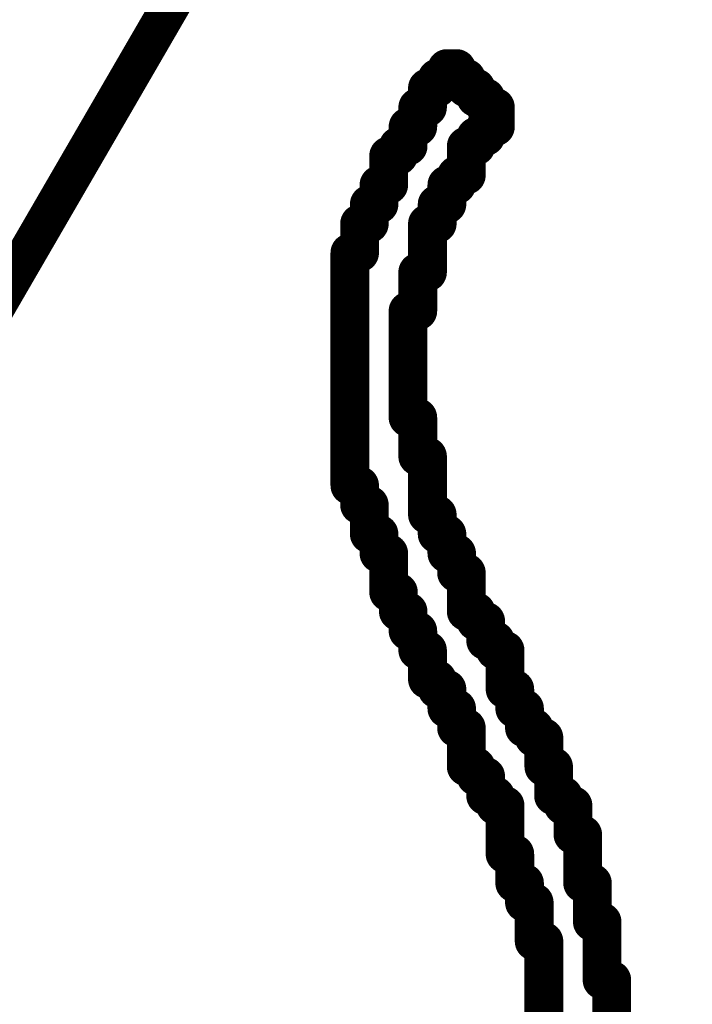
# Model space of a CAD drawing. Extents: x -0.18 to 8.86, y -3.29 to 6.3.
# Tile 40 of 69: x 6.375 to 6.4443, y 0.7715 to 0.873. Entities that reach past the tile are written whole.
import ezdxf

# ---------------------------------------------------------------- set-up
doc = ezdxf.new("R2010")
doc.units = 0
doc.layers.get('0').update_dxf_attribs({"color": 3, "linetype": 'CONTINUOUS'})

# ---------------------------------------------------------------- blocks, each defined once
blk = doc.blocks.new('PAD_R1')
at = {"const_width": 0.5}
blk.add_lwpolyline([(0.25, 0, 1), (-0.25, 0, 1)], format="xyb", close=True, dxfattribs=at)

msp = doc.modelspace()

# ---------------------------------------------------------------- linework, layer by layer
at = {"const_width": 0.004}
for points in [[(6.287, 0.696), (6.461, 0.996)], [(6.419, 0.868), (6.42, 0.868)], [(6.419, 0.867), (6.419, 0.868)], [(6.42, 0.868), (6.42, 0.867)], [(6.418, 0.867), (6.419, 0.867)], [(6.418, 0.866), (6.418, 0.867)], [(6.42, 0.867), (6.421, 0.867)], [(6.421, 0.867), (6.421, 0.866)], [(6.417, 0.866), (6.418, 0.866)], [(6.417, 0.865), (6.417, 0.866)], [(6.421, 0.866), (6.422, 0.866)], [(6.422, 0.866), (6.422, 0.865)], [(6.417, 0.864), (6.417, 0.865)], [(6.422, 0.865), (6.423, 0.865)], [(6.423, 0.865), (6.423, 0.864)], [(6.416, 0.863), (6.416, 0.864)], [(6.416, 0.864), (6.417, 0.864)], [(6.423, 0.864), (6.424, 0.864)], [(6.424, 0.864), (6.424, 0.863)], [(6.416, 0.862), (6.416, 0.863)], [(6.424, 0.863), (6.424, 0.862)], [(6.415, 0.862), (6.416, 0.862)], [(6.415, 0.861), (6.415, 0.862)], [(6.423, 0.862), (6.423, 0.861)], [(6.424, 0.862), (6.423, 0.862)], [(6.415, 0.86), (6.415, 0.861)], [(6.422, 0.861), (6.422, 0.86)], [(6.423, 0.861), (6.422, 0.861)], [(6.414, 0.86), (6.415, 0.86)], [(6.414, 0.859), (6.414, 0.86)], [(6.421, 0.86), (6.421, 0.859)], [(6.422, 0.86), (6.421, 0.86)], [(6.413, 0.859), (6.414, 0.859)], [(6.413, 0.858), (6.413, 0.859)], [(6.421, 0.859), (6.421, 0.858)], [(6.413, 0.857), (6.413, 0.858)], [(6.421, 0.858), (6.421, 0.857)], [(6.413, 0.856), (6.413, 0.857)], [(6.42, 0.857), (6.42, 0.856)], [(6.421, 0.857), (6.42, 0.857)], [(6.412, 0.856), (6.413, 0.856)], [(6.412, 0.855), (6.412, 0.856)], [(6.412, 0.854), (6.412, 0.855)], [(6.419, 0.856), (6.419, 0.855)], [(6.42, 0.856), (6.419, 0.856)], [(6.419, 0.855), (6.419, 0.854)], [(6.411, 0.854), (6.412, 0.854)], [(6.411, 0.853), (6.411, 0.854)], [(6.418, 0.854), (6.418, 0.853)], [(6.419, 0.854), (6.418, 0.854)], [(6.411, 0.852), (6.411, 0.853)], [(6.418, 0.853), (6.418, 0.852)], [(6.41, 0.852), (6.411, 0.852)], [(6.41, 0.851), (6.41, 0.852)], [(6.418, 0.852), (6.417, 0.852)], [(6.417, 0.852), (6.417, 0.851)], [(6.41, 0.85), (6.41, 0.851)], [(6.417, 0.851), (6.417, 0.85)], [(6.41, 0.849), (6.41, 0.85)], [(6.417, 0.85), (6.417, 0.849)], [(6.409, 0.849), (6.41, 0.849)], [(6.409, 0.848), (6.409, 0.849)], [(6.417, 0.849), (6.417, 0.848)], [(6.409, 0.847), (6.409, 0.848)], [(6.417, 0.848), (6.417, 0.847)], [(6.409, 0.846), (6.409, 0.847)], [(6.416, 0.847), (6.416, 0.846)], [(6.417, 0.847), (6.416, 0.847)], [(6.409, 0.845), (6.409, 0.846)], [(6.416, 0.846), (6.416, 0.845)], [(6.409, 0.844), (6.409, 0.845)], [(6.416, 0.845), (6.416, 0.844)], [(6.409, 0.843), (6.409, 0.844)], [(6.416, 0.844), (6.416, 0.843)], [(6.409, 0.842), (6.409, 0.843)], [(6.415, 0.843), (6.415, 0.842)], [(6.416, 0.843), (6.415, 0.843)], [(6.409, 0.841), (6.409, 0.842)], [(6.415, 0.842), (6.415, 0.841)], [(6.409, 0.84), (6.409, 0.841)], [(6.415, 0.841), (6.415, 0.84)], [(6.409, 0.839), (6.409, 0.84)], [(6.415, 0.84), (6.415, 0.839)], [(6.409, 0.838), (6.409, 0.839)], [(6.415, 0.839), (6.415, 0.838)], [(6.409, 0.837), (6.409, 0.838)], [(6.415, 0.838), (6.415, 0.837)], [(6.409, 0.836), (6.409, 0.837)], [(6.415, 0.837), (6.415, 0.836)], [(6.409, 0.835), (6.409, 0.836)], [(6.415, 0.836), (6.415, 0.835)], [(6.409, 0.834), (6.409, 0.835)], [(6.415, 0.835), (6.415, 0.834)], [(6.409, 0.833), (6.409, 0.834)], [(6.415, 0.834), (6.415, 0.833)], [(6.409, 0.832), (6.409, 0.833)], [(6.415, 0.833), (6.415, 0.832)], [(6.409, 0.831), (6.409, 0.832)], [(6.415, 0.832), (6.416, 0.832)], [(6.416, 0.832), (6.416, 0.831)], [(6.409, 0.83), (6.409, 0.831)], [(6.416, 0.831), (6.416, 0.83)], [(6.409, 0.829), (6.409, 0.83)], [(6.416, 0.83), (6.416, 0.829)], [(6.409, 0.828), (6.409, 0.829)], [(6.416, 0.829), (6.416, 0.828)], [(6.409, 0.827), (6.409, 0.828)], [(6.416, 0.828), (6.417, 0.828)], [(6.417, 0.828), (6.417, 0.827)], [(6.409, 0.826), (6.409, 0.827)], [(6.417, 0.827), (6.417, 0.826)], [(6.409, 0.825), (6.409, 0.826)], [(6.417, 0.826), (6.417, 0.825)], [(6.41, 0.825), (6.409, 0.825)], [(6.41, 0.824), (6.41, 0.825)], [(6.417, 0.825), (6.417, 0.824)], [(6.41, 0.823), (6.41, 0.824)], [(6.417, 0.824), (6.417, 0.823)], [(6.411, 0.823), (6.41, 0.823)], [(6.411, 0.822), (6.411, 0.823)], [(6.417, 0.823), (6.417, 0.822)], [(6.411, 0.821), (6.411, 0.822)], [(6.417, 0.822), (6.418, 0.822)], [(6.418, 0.822), (6.418, 0.821)], [(6.411, 0.82), (6.411, 0.821)], [(6.418, 0.821), (6.418, 0.82)], [(6.412, 0.82), (6.411, 0.82)], [(6.412, 0.819), (6.412, 0.82)], [(6.418, 0.82), (6.419, 0.82)], [(6.419, 0.82), (6.419, 0.819)], [(6.412, 0.818), (6.412, 0.819)], [(6.419, 0.819), (6.419, 0.818)], [(6.413, 0.818), (6.412, 0.818)], [(6.413, 0.817), (6.413, 0.818)], [(6.419, 0.818), (6.42, 0.818)], [(6.42, 0.818), (6.42, 0.817)], [(6.413, 0.816), (6.413, 0.817)], [(6.42, 0.817), (6.42, 0.816)], [(6.413, 0.815), (6.413, 0.816)], [(6.42, 0.816), (6.421, 0.816)], [(6.421, 0.816), (6.421, 0.815)], [(6.413, 0.814), (6.413, 0.815)], [(6.421, 0.815), (6.421, 0.814)], [(6.414, 0.814), (6.413, 0.814)], [(6.414, 0.813), (6.414, 0.814)], [(6.421, 0.814), (6.421, 0.813)], [(6.414, 0.812), (6.414, 0.813)], [(6.421, 0.813), (6.421, 0.812)], [(6.415, 0.812), (6.414, 0.812)], [(6.415, 0.811), (6.415, 0.812)], [(6.421, 0.812), (6.422, 0.812)], [(6.422, 0.812), (6.422, 0.811)], [(6.415, 0.81), (6.415, 0.811)], [(6.422, 0.811), (6.423, 0.811)], [(6.423, 0.811), (6.423, 0.81)], [(6.416, 0.81), (6.415, 0.81)], [(6.416, 0.809), (6.416, 0.81)], [(6.423, 0.81), (6.423, 0.809)], [(6.416, 0.808), (6.416, 0.809)], [(6.423, 0.809), (6.424, 0.809)], [(6.424, 0.809), (6.424, 0.808)], [(6.417, 0.808), (6.416, 0.808)], [(6.417, 0.807), (6.417, 0.808)], [(6.424, 0.808), (6.425, 0.808)], [(6.425, 0.808), (6.425, 0.807)], [(6.417, 0.806), (6.417, 0.807)], [(6.425, 0.807), (6.425, 0.806)], [(6.417, 0.805), (6.417, 0.806)], [(6.425, 0.806), (6.425, 0.805)], [(6.418, 0.805), (6.417, 0.805)], [(6.418, 0.804), (6.418, 0.805)], [(6.425, 0.805), (6.425, 0.804)], [(6.419, 0.804), (6.418, 0.804)], [(6.419, 0.803), (6.419, 0.804)], [(6.425, 0.804), (6.426, 0.804)], [(6.426, 0.804), (6.426, 0.803)], [(6.419, 0.802), (6.419, 0.803)], [(6.426, 0.803), (6.426, 0.802)], [(6.42, 0.802), (6.419, 0.802)], [(6.42, 0.801), (6.42, 0.802)], [(6.426, 0.802), (6.427, 0.802)], [(6.427, 0.802), (6.427, 0.801)], [(6.42, 0.8), (6.42, 0.801)], [(6.427, 0.801), (6.427, 0.8)], [(6.421, 0.8), (6.42, 0.8)], [(6.421, 0.799), (6.421, 0.8)], [(6.427, 0.8), (6.428, 0.8)], [(6.428, 0.8), (6.428, 0.799)], [(6.421, 0.798), (6.421, 0.799)], [(6.428, 0.799), (6.429, 0.799)], [(6.429, 0.799), (6.429, 0.798)], [(6.421, 0.797), (6.421, 0.798)], [(6.429, 0.798), (6.429, 0.797)], [(6.421, 0.796), (6.421, 0.797)], [(6.429, 0.797), (6.429, 0.796)], [(6.422, 0.796), (6.421, 0.796)], [(6.422, 0.795), (6.422, 0.796)], [(6.429, 0.796), (6.43, 0.796)], [(6.43, 0.796), (6.43, 0.795)], [(6.423, 0.795), (6.422, 0.795)], [(6.423, 0.794), (6.423, 0.795)], [(6.43, 0.795), (6.43, 0.794)], [(6.423, 0.793), (6.423, 0.794)], [(6.43, 0.794), (6.43, 0.793)], [(6.424, 0.793), (6.423, 0.793)], [(6.424, 0.792), (6.424, 0.793)], [(6.43, 0.793), (6.431, 0.793)], [(6.431, 0.793), (6.431, 0.792)], [(6.425, 0.792), (6.424, 0.792)], [(6.425, 0.791), (6.425, 0.792)], [(6.431, 0.792), (6.432, 0.792)], [(6.432, 0.792), (6.432, 0.791)], [(6.425, 0.79), (6.425, 0.791)], [(6.432, 0.791), (6.432, 0.79)], [(6.425, 0.789), (6.425, 0.79)], [(6.425, 0.788), (6.425, 0.789)], [(6.432, 0.79), (6.432, 0.789)], [(6.432, 0.789), (6.433, 0.789)], [(6.433, 0.789), (6.433, 0.788)], [(6.425, 0.787), (6.425, 0.788)], [(6.433, 0.788), (6.433, 0.787)], [(6.426, 0.787), (6.425, 0.787)], [(6.426, 0.786), (6.426, 0.787)], [(6.433, 0.787), (6.433, 0.786)], [(6.426, 0.785), (6.426, 0.786)], [(6.433, 0.786), (6.433, 0.785)], [(6.426, 0.784), (6.426, 0.785)], [(6.433, 0.785), (6.433, 0.784)], [(6.427, 0.784), (6.426, 0.784)], [(6.427, 0.783), (6.427, 0.784)], [(6.433, 0.784), (6.434, 0.784)], [(6.434, 0.784), (6.434, 0.783)], [(6.427, 0.782), (6.427, 0.783)], [(6.434, 0.783), (6.434, 0.782)], [(6.428, 0.782), (6.427, 0.782)], [(6.428, 0.781), (6.428, 0.782)], [(6.434, 0.782), (6.434, 0.781)], [(6.428, 0.78), (6.428, 0.781)], [(6.434, 0.781), (6.434, 0.78)], [(6.428, 0.779), (6.428, 0.78)], [(6.434, 0.78), (6.435, 0.78)], [(6.435, 0.78), (6.435, 0.779)], [(6.428, 0.778), (6.428, 0.779)], [(6.435, 0.779), (6.435, 0.778)], [(6.429, 0.778), (6.428, 0.778)], [(6.429, 0.777), (6.429, 0.778)], [(6.435, 0.778), (6.435, 0.777)], [(6.429, 0.776), (6.429, 0.777)], [(6.435, 0.777), (6.435, 0.776)], [(6.429, 0.775), (6.429, 0.776)], [(6.435, 0.776), (6.435, 0.775)], [(6.429, 0.774), (6.429, 0.775)], [(6.435, 0.775), (6.435, 0.774)], [(6.429, 0.773), (6.429, 0.774)], [(6.435, 0.774), (6.436, 0.774)], [(6.436, 0.774), (6.436, 0.773)], [(6.429, 0.772), (6.429, 0.773)], [(6.436, 0.773), (6.436, 0.772)], [(6.429, 0.771), (6.429, 0.772)], [(6.436, 0.772), (6.436, 0.771)], [(6.429, 0.77), (6.429, 0.771)], [(6.436, 0.771), (6.436, 0.77)], [(6.429, 0.769), (6.429, 0.77)], [(6.436, 0.77), (6.436, 0.769)]]:
    msp.add_lwpolyline(points, dxfattribs=at)

# ---------------------------------------------------------------- block references
at = {"xscale": 0.004, "yscale": 0.004}
for p in [(6.419, 0.868), (6.419, 0.868), (6.42, 0.868), (6.42, 0.868), (6.418, 0.867), (6.418, 0.867), (6.419, 0.867), (6.419, 0.867), (6.42, 0.867), (6.42, 0.867), (6.421, 0.867), (6.421, 0.867), (6.417, 0.866), (6.417, 0.866), (6.418, 0.866), (6.418, 0.866), (6.421, 0.866), (6.421, 0.866), (6.422, 0.866), (6.422, 0.866), (6.417, 0.865), (6.417, 0.865), (6.422, 0.865), (6.422, 0.865), (6.423, 0.865), (6.423, 0.865), (6.416, 0.864), (6.416, 0.864), (6.417, 0.864), (6.417, 0.864), (6.423, 0.864), (6.423, 0.864), (6.424, 0.864), (6.424, 0.864), (6.416, 0.863), (6.416, 0.863), (6.424, 0.863), (6.424, 0.863), (6.415, 0.862), (6.415, 0.862), (6.416, 0.862), (6.416, 0.862), (6.423, 0.862), (6.423, 0.862), (6.424, 0.862), (6.424, 0.862), (6.415, 0.861), (6.415, 0.861), (6.422, 0.861), (6.422, 0.861), (6.423, 0.861), (6.423, 0.861), (6.414, 0.86), (6.414, 0.86), (6.415, 0.86), (6.415, 0.86), (6.421, 0.86), (6.421, 0.86), (6.422, 0.86), (6.422, 0.86), (6.413, 0.859), (6.413, 0.859), (6.414, 0.859), (6.414, 0.859), (6.421, 0.859), (6.421, 0.859), (6.413, 0.858), (6.413, 0.858), (6.421, 0.858), (6.421, 0.858), (6.413, 0.857), (6.413, 0.857), (6.42, 0.857), (6.42, 0.857), (6.421, 0.857), (6.421, 0.857), (6.412, 0.856), (6.412, 0.856), (6.412, 0.855), (6.412, 0.855), (6.413, 0.856), (6.413, 0.856), (6.419, 0.856), (6.419, 0.856), (6.419, 0.855), (6.419, 0.855), (6.42, 0.856), (6.42, 0.856), (6.411, 0.854), (6.411, 0.854), (6.412, 0.854), (6.412, 0.854), (6.418, 0.854), (6.418, 0.854), (6.419, 0.854), (6.419, 0.854), (6.411, 0.853), (6.411, 0.853), (6.418, 0.853), (6.418, 0.853), (6.41, 0.852), (6.41, 0.852), (6.411, 0.852), (6.411, 0.852), (6.417, 0.852), (6.417, 0.852), (6.418, 0.852), (6.418, 0.852), (6.41, 0.851), (6.41, 0.851), (6.417, 0.851), (6.417, 0.851), (6.41, 0.85), (6.41, 0.85), (6.417, 0.85), (6.417, 0.85), (6.409, 0.849), (6.409, 0.849), (6.41, 0.849), (6.41, 0.849), (6.417, 0.849), (6.417, 0.849), (6.409, 0.848), (6.409, 0.848), (6.417, 0.848), (6.417, 0.848), (6.409, 0.847), (6.409, 0.847), (6.416, 0.847), (6.416, 0.847), (6.417, 0.847), (6.417, 0.847), (6.409, 0.846), (6.409, 0.846), (6.416, 0.846), (6.416, 0.846), (6.409, 0.845), (6.409, 0.845), (6.416, 0.845), (6.416, 0.845), (6.409, 0.844), (6.409, 0.844), (6.416, 0.844), (6.416, 0.844), (6.409, 0.843), (6.409, 0.843), (6.415, 0.843), (6.415, 0.843), (6.416, 0.843), (6.416, 0.843), (6.409, 0.842), (6.409, 0.842), (6.415, 0.842), (6.415, 0.842), (6.409, 0.841), (6.409, 0.841), (6.415, 0.841), (6.415, 0.841), (6.409, 0.84), (6.409, 0.84), (6.415, 0.84), (6.415, 0.84), (6.409, 0.839), (6.409, 0.839), (6.415, 0.839), (6.415, 0.839), (6.409, 0.838), (6.409, 0.838), (6.415, 0.838), (6.415, 0.838), (6.409, 0.837), (6.409, 0.837), (6.415, 0.837), (6.415, 0.837), (6.409, 0.836), (6.409, 0.836), (6.415, 0.836), (6.415, 0.836), (6.409, 0.835), (6.409, 0.835), (6.415, 0.835), (6.415, 0.835), (6.409, 0.834), (6.409, 0.834), (6.415, 0.834), (6.415, 0.834), (6.409, 0.833), (6.409, 0.833), (6.415, 0.833), (6.415, 0.833), (6.409, 0.832), (6.409, 0.832), (6.415, 0.832), (6.415, 0.832), (6.416, 0.832), (6.416, 0.832), (6.409, 0.831), (6.409, 0.831), (6.416, 0.831), (6.416, 0.831), (6.409, 0.83), (6.409, 0.83), (6.416, 0.83), (6.416, 0.83), (6.409, 0.829), (6.409, 0.829), (6.416, 0.829), (6.416, 0.829), (6.409, 0.828), (6.409, 0.828), (6.416, 0.828), (6.416, 0.828), (6.417, 0.828), (6.417, 0.828), (6.409, 0.827), (6.409, 0.827), (6.417, 0.827), (6.417, 0.827), (6.409, 0.826), (6.409, 0.826), (6.417, 0.826), (6.417, 0.826), (6.409, 0.825), (6.409, 0.825), (6.41, 0.825), (6.41, 0.825), (6.417, 0.825), (6.417, 0.825), (6.41, 0.824), (6.41, 0.824), (6.417, 0.824), (6.417, 0.824), (6.41, 0.823), (6.41, 0.823), (6.411, 0.823), (6.411, 0.823), (6.417, 0.823), (6.417, 0.823), (6.411, 0.822), (6.411, 0.822), (6.417, 0.822), (6.417, 0.822), (6.418, 0.822), (6.418, 0.822), (6.411, 0.821), (6.411, 0.821), (6.418, 0.821), (6.418, 0.821), (6.411, 0.82), (6.411, 0.82), (6.412, 0.82), (6.412, 0.82), (6.418, 0.82), (6.418, 0.82), (6.419, 0.82), (6.419, 0.82), (6.412, 0.819), (6.412, 0.819), (6.419, 0.819), (6.419, 0.819), (6.412, 0.818), (6.412, 0.818), (6.413, 0.818), (6.413, 0.818), (6.419, 0.818), (6.419, 0.818), (6.42, 0.818), (6.42, 0.818), (6.413, 0.817), (6.413, 0.817), (6.42, 0.817), (6.42, 0.817), (6.413, 0.816), (6.413, 0.816), (6.42, 0.816), (6.42, 0.816), (6.421, 0.816), (6.421, 0.816), (6.413, 0.815), (6.413, 0.815), (6.421, 0.815), (6.421, 0.815), (6.413, 0.814), (6.413, 0.814), (6.414, 0.814), (6.414, 0.814), (6.421, 0.814), (6.421, 0.814), (6.414, 0.813), (6.414, 0.813), (6.421, 0.813), (6.421, 0.813), (6.414, 0.812), (6.414, 0.812), (6.415, 0.812), (6.415, 0.812), (6.421, 0.812), (6.421, 0.812), (6.422, 0.812), (6.422, 0.812), (6.415, 0.811), (6.415, 0.811), (6.422, 0.811), (6.422, 0.811), (6.423, 0.811), (6.423, 0.811), (6.415, 0.81), (6.415, 0.81), (6.416, 0.81), (6.416, 0.81), (6.423, 0.81), (6.423, 0.81), (6.416, 0.809), (6.416, 0.809), (6.423, 0.809), (6.423, 0.809), (6.424, 0.809), (6.424, 0.809), (6.416, 0.808), (6.416, 0.808), (6.417, 0.808), (6.417, 0.808), (6.424, 0.808), (6.424, 0.808), (6.425, 0.808), (6.425, 0.808), (6.417, 0.807), (6.417, 0.807), (6.425, 0.807), (6.425, 0.807), (6.417, 0.806), (6.417, 0.806), (6.425, 0.806), (6.425, 0.806), (6.417, 0.805), (6.417, 0.805), (6.418, 0.805), (6.418, 0.805), (6.425, 0.805), (6.425, 0.805), (6.418, 0.804), (6.418, 0.804), (6.419, 0.804), (6.419, 0.804), (6.425, 0.804), (6.425, 0.804), (6.426, 0.804), (6.426, 0.804), (6.419, 0.803), (6.419, 0.803), (6.426, 0.803), (6.426, 0.803), (6.419, 0.802), (6.419, 0.802), (6.42, 0.802), (6.42, 0.802), (6.426, 0.802), (6.426, 0.802), (6.427, 0.802), (6.427, 0.802), (6.42, 0.801), (6.42, 0.801), (6.427, 0.801), (6.427, 0.801), (6.42, 0.8), (6.42, 0.8), (6.421, 0.8), (6.421, 0.8), (6.427, 0.8), (6.427, 0.8), (6.428, 0.8), (6.428, 0.8), (6.421, 0.799), (6.421, 0.799), (6.428, 0.799), (6.428, 0.799), (6.429, 0.799), (6.429, 0.799), (6.421, 0.798), (6.421, 0.798), (6.429, 0.798), (6.429, 0.798), (6.421, 0.797), (6.421, 0.797), (6.429, 0.797), (6.429, 0.797), (6.421, 0.796), (6.421, 0.796), (6.422, 0.796), (6.422, 0.796), (6.429, 0.796), (6.429, 0.796), (6.43, 0.796), (6.43, 0.796), (6.422, 0.795), (6.422, 0.795), (6.423, 0.795), (6.423, 0.795), (6.43, 0.795), (6.43, 0.795), (6.423, 0.794), (6.423, 0.794), (6.43, 0.794), (6.43, 0.794), (6.423, 0.793), (6.423, 0.793), (6.424, 0.793), (6.424, 0.793), (6.43, 0.793), (6.43, 0.793), (6.431, 0.793), (6.431, 0.793), (6.424, 0.792), (6.424, 0.792), (6.425, 0.792), (6.425, 0.792), (6.431, 0.792), (6.431, 0.792), (6.432, 0.792), (6.432, 0.792), (6.425, 0.791), (6.425, 0.791), (6.432, 0.791), (6.432, 0.791), (6.425, 0.79), (6.425, 0.79), (6.425, 0.789), (6.425, 0.789), (6.432, 0.79), (6.432, 0.79), (6.432, 0.789), (6.432, 0.789), (6.433, 0.789), (6.433, 0.789), (6.425, 0.788), (6.425, 0.788), (6.433, 0.788), (6.433, 0.788), (6.425, 0.787), (6.425, 0.787), (6.426, 0.787), (6.426, 0.787), (6.433, 0.787), (6.433, 0.787), (6.426, 0.786), (6.426, 0.786), (6.433, 0.786), (6.433, 0.786), (6.426, 0.785), (6.426, 0.785), (6.433, 0.785), (6.433, 0.785), (6.426, 0.784), (6.426, 0.784), (6.427, 0.784), (6.427, 0.784), (6.433, 0.784), (6.433, 0.784), (6.434, 0.784), (6.434, 0.784), (6.427, 0.783), (6.427, 0.783), (6.434, 0.783), (6.434, 0.783), (6.427, 0.782), (6.427, 0.782), (6.428, 0.782), (6.428, 0.782), (6.434, 0.782), (6.434, 0.782), (6.428, 0.781), (6.428, 0.781), (6.434, 0.781), (6.434, 0.781), (6.428, 0.78), (6.428, 0.78), (6.434, 0.78), (6.434, 0.78), (6.435, 0.78), (6.435, 0.78), (6.428, 0.779), (6.428, 0.779), (6.435, 0.779), (6.435, 0.779), (6.428, 0.778), (6.428, 0.778), (6.429, 0.778), (6.429, 0.778), (6.435, 0.778), (6.435, 0.778), (6.429, 0.777), (6.429, 0.777), (6.435, 0.777), (6.435, 0.777), (6.429, 0.776), (6.429, 0.776), (6.435, 0.776), (6.435, 0.776), (6.429, 0.775), (6.429, 0.775), (6.435, 0.775), (6.435, 0.775), (6.429, 0.774), (6.429, 0.774), (6.435, 0.774), (6.435, 0.774), (6.436, 0.774), (6.436, 0.774), (6.429, 0.773), (6.429, 0.773), (6.436, 0.773), (6.436, 0.773), (6.429, 0.772), (6.429, 0.772), (6.436, 0.772), (6.436, 0.772), (6.429, 0.771), (6.429, 0.771), (6.436, 0.771), (6.436, 0.771), (6.429, 0.77), (6.429, 0.77), (6.436, 0.77), (6.436, 0.77)]:
    msp.add_blockref('PAD_R1', p, dxfattribs=at)

doc.saveas('drawing.dxf')
